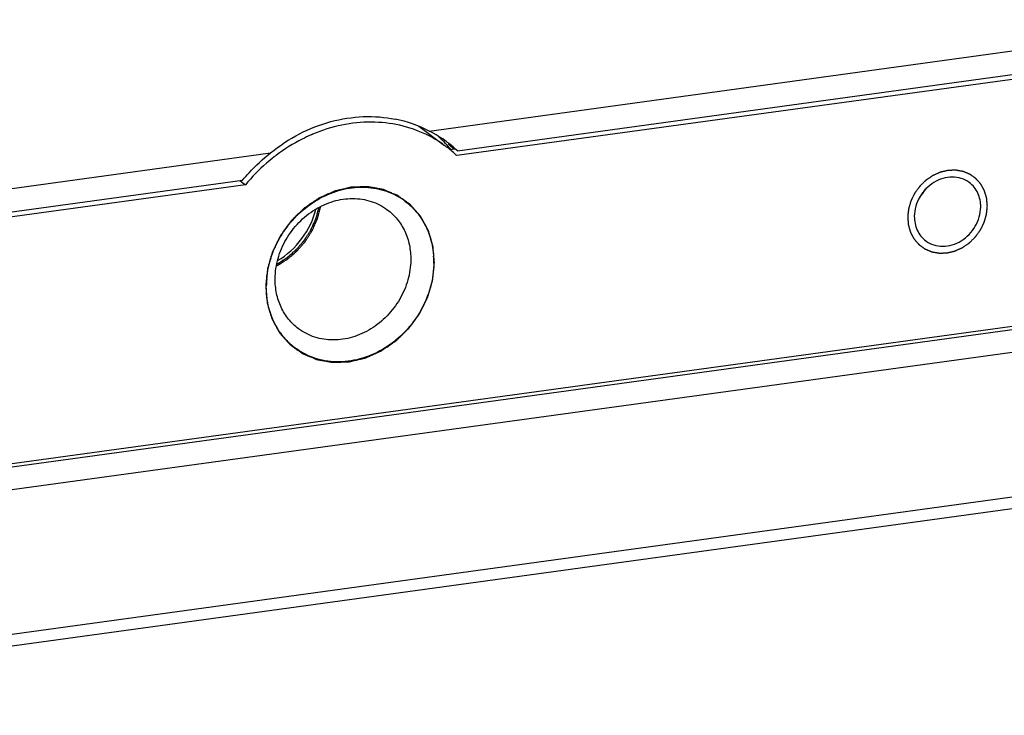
# Model space of a CAD drawing. Header units: millimetres. Extents: x 44 to 346, y 18 to 283.
# Tile 16 of 21: x 295 to 329, y 87 to 111. Entities that reach past the tile are written whole.
import ezdxf

# ---------------------------------------------------------------- set-up
doc = ezdxf.new("R2010")
doc.units = ezdxf.units.MM
doc.header["$LTSCALE"] = 23.1
doc.layers.add('00_COMPONENTS', color=7, linetype='CONTINUOUS')

msp = doc.modelspace()

# ---------------------------------------------------------------- linework, layer by layer
at = {"layer": '00_COMPONENTS'}
for p, q in [((309.297, 107.531), (337.17, 111.36)), ((337.212, 110.389), (310.244, 106.684)), ((310.264, 106.855), (337.172, 110.551)), ((308.94, 107.693), (309.819, 107.039)), ((310.264, 106.855), (309.947, 107.09)), ((275.973, 102.953), (303.845, 106.782)), ((310.007, 106.893), (310.18, 106.916)), ((275.972, 102.144), (302.88, 105.84)), ((302.98, 105.686), (276.011, 101.981)), ((302.789, 105.828), (302.98, 105.686)), ((275.926, 93.483), (337.127, 101.89)), ((308.002, 97.776), (336.159, 101.644)), ((337.065, 100.975), (275.865, 92.568)), ((276.806, 93.491), (308.002, 97.776)), ((277.201, 87.789), (334.244, 95.625)), ((277.573, 87.438), (333.489, 95.119))]:
    msp.add_line(p, q, dxfattribs=at)
for centre, radius, start, end in [((307.253, 103.554), 4.472, 62.8032, 78.7103), ((307.483, 102.221), 5.643, 113.1935, 113.44), ((307.478, 102.233), 5.63, 112.8689, 113.1936), ((307.396, 103.687), 4.135, 63.748, 64.1641), ((307.41, 103.715), 4.105, 55.2744, 63.7481), ((307.345, 103.714), 4.288, 53.346, 62.9147), ((306.711, 104.154), 4.313, 44.0976, 48.1759), ((307.414, 103.723), 4.096, 53.334, 55.2625), ((306.673, 104.117), 4.366, 40.1372, 44.0928), ((307.415, 103.723), 4.095, 50.8038, 53.334), ((307.351, 103.723), 4.276, 52.6324, 53.3333), ((307.347, 103.718), 4.283, 50.6018, 52.6318), ((307.114, 104.055), 4.152, 45.2501, 46.9746), ((307.103, 104.044), 4.167, 43.5326, 45.2501), ((307.337, 103.706), 4.299, 47.0898, 50.6008), ((307.73, 101.793), 6.14, 126.9168, 127.8847), ((307.418, 103.728), 4.09, 47.6683, 50.8038), ((306.642, 104.091), 4.407, 39.5651, 40.1422), ((307.424, 103.734), 4.081, 46.2907, 47.6675), ((325.106, 106.256), 1.451, 316.9051, 330.0013), ((307.059, 103.246), 2.343, 54.5074, 59.8495), ((306.43, 103.023), 3.025, 359.4166, 3.9811), ((306.828, 102.169), 3.132, 174.9465, 179.4063), ((306.097, 101.953), 2.351, 223.8047, 229.1352), ((306.095, 101.95), 2.347, 229.1382, 234.5039)]:
    msp.add_arc(centre, radius, start, end, dxfattribs=at)
for points, knots in [([(303.845, 106.782), (304.152, 107.031), (304.81, 107.465), (305.895, 107.892), (307.02, 108.068), (307.769, 108.011), (308.129, 107.939)], [0, 0, 0, 0, 0.259415, 0.5126, 0.759187, 1, 1, 1, 1]), ([(309.198, 107.409), (308.908, 107.55), (308.286, 107.766), (307.293, 107.873), (306.273, 107.766), (305.611, 107.557), (305.289, 107.421)], [0, 0, 0, 0, 0.240432, 0.486297, 0.739313, 1, 1, 1, 1]), ([(305.238, 107.399), (305.133, 107.353), (304.715, 107.157), (304.32, 106.91), (304.042, 106.701)], [0, 0, 0, 0, 0.247533, 1, 1, 1, 1]), ([(302.88, 105.84), (302.952, 105.927), (303.248, 106.266), (303.58, 106.574), (303.845, 106.782)], [0, 0, 0, 0, 0.251282, 1, 1, 1, 1]), ([(303.96, 106.638), (303.87, 106.568), (303.518, 106.278), (303.198, 105.95), (302.98, 105.686)], [0, 0, 0, 0, 0.249031, 1, 1, 1, 1]), ([(328.486, 104.947), (328.484, 104.969), (328.48, 105.015), (328.476, 105.071), (328.472, 105.116), (328.469, 105.145), (328.467, 105.167), (328.466, 105.184), (328.465, 105.198), (328.464, 105.208), (328.463, 105.214), (328.463, 105.218), (328.462, 105.222), (328.46, 105.228), (328.458, 105.237), (328.454, 105.25), (328.449, 105.266), (328.443, 105.287), (328.435, 105.314), (328.426, 105.345), (328.416, 105.377), (328.409, 105.404), (328.402, 105.425), (328.398, 105.441), (328.394, 105.454), (328.391, 105.463), (328.389, 105.468), (328.389, 105.472), (328.386, 105.476), (328.384, 105.481), (328.379, 105.489), (328.373, 105.501), (328.365, 105.515), (328.355, 105.534), (328.342, 105.557), (328.327, 105.586), (328.311, 105.614), (328.299, 105.638), (328.288, 105.657), (328.281, 105.671), (328.274, 105.683), (328.27, 105.691), (328.267, 105.696), (328.266, 105.699), (328.263, 105.702), (328.259, 105.706), (328.253, 105.713), (328.244, 105.724), (328.233, 105.736), (328.219, 105.752), (328.202, 105.772), (328.18, 105.796), (328.159, 105.821), (328.141, 105.841), (328.127, 105.857), (328.116, 105.869), (328.108, 105.879), (328.101, 105.886), (328.098, 105.89), (328.095, 105.894), (328.092, 105.896), (328.088, 105.899), (328.08, 105.904), (328.07, 105.912), (328.057, 105.921), (328.04, 105.933), (328.018, 105.949), (327.993, 105.967), (327.967, 105.985), (327.946, 106.001), (327.929, 106.013), (327.916, 106.022), (327.905, 106.03), (327.898, 106.035), (327.894, 106.038), (327.89, 106.041), (327.887, 106.042), (327.882, 106.044), (327.873, 106.048), (327.861, 106.053), (327.846, 106.059), (327.827, 106.067), (327.802, 106.077), (327.773, 106.09), (327.744, 106.102), (327.72, 106.112), (327.7, 106.12), (327.685, 106.127), (327.673, 106.132), (327.665, 106.135), (327.66, 106.137), (327.656, 106.139), (327.652, 106.14), (327.647, 106.141), (327.637, 106.142), (327.624, 106.145), (327.608, 106.147), (327.587, 106.151), (327.56, 106.156), (327.529, 106.162), (327.497, 106.167), (327.47, 106.172), (327.449, 106.176), (327.433, 106.179), (327.42, 106.181), (327.411, 106.183), (327.405, 106.184), (327.401, 106.185), (327.397, 106.184), (327.391, 106.184), (327.381, 106.184), (327.367, 106.183), (327.35, 106.183), (327.328, 106.182), (327.3, 106.181), (327.266, 106.18), (327.232, 106.179), (327.204, 106.178), (327.181, 106.177), (327.165, 106.177), (327.15, 106.176), (327.141, 106.176), (327.135, 106.175), (327.131, 106.176), (327.127, 106.174), (327.121, 106.173), (327.111, 106.171), (327.097, 106.167), (327.081, 106.163), (327.059, 106.158), (327.031, 106.152), (326.998, 106.144), (326.964, 106.136), (326.937, 106.129), (326.914, 106.124), (326.898, 106.12), (326.884, 106.116), (326.874, 106.114), (326.869, 106.113), (326.864, 106.112), (326.86, 106.11), (326.855, 106.108), (326.846, 106.103), (326.832, 106.097), (326.816, 106.09), (326.795, 106.081), (326.768, 106.069), (326.736, 106.054), (326.704, 106.04), (326.677, 106.028), (326.656, 106.018), (326.64, 106.011), (326.626, 106.005), (326.617, 106.001), (326.612, 105.998), (326.608, 105.997), (326.604, 105.994), (326.599, 105.991), (326.59, 105.985), (326.578, 105.976), (326.563, 105.966), (326.543, 105.953), (326.519, 105.936), (326.489, 105.916), (326.459, 105.895), (326.435, 105.878), (326.415, 105.865), (326.4, 105.855), (326.388, 105.846), (326.379, 105.84), (326.374, 105.837), (326.37, 105.835), (326.367, 105.831), (326.363, 105.827), (326.355, 105.819), (326.344, 105.809), (326.33, 105.796), (326.313, 105.778), (326.291, 105.757), (326.264, 105.731), (326.238, 105.705), (326.215, 105.683), (326.198, 105.666), (326.184, 105.653), (326.173, 105.642), (326.166, 105.635), (326.161, 105.63), (326.158, 105.627), (326.155, 105.624), (326.152, 105.619), (326.145, 105.61), (326.136, 105.598), (326.126, 105.583), (326.111, 105.563), (326.093, 105.538), (326.072, 105.509), (326.051, 105.479), (326.033, 105.454), (326.018, 105.435), (326.008, 105.42), (325.999, 105.408), (325.992, 105.399), (325.989, 105.394), (325.986, 105.39), (325.984, 105.386), (325.981, 105.381), (325.977, 105.371), (325.97, 105.358), (325.962, 105.341), (325.951, 105.32), (325.938, 105.292), (325.922, 105.26), (325.906, 105.227), (325.892, 105.2), (325.881, 105.178), (325.873, 105.162), (325.867, 105.148), (325.862, 105.139), (325.859, 105.133), (325.857, 105.129), (325.856, 105.125), (325.854, 105.119), (325.851, 105.109), (325.847, 105.095), (325.842, 105.078), (325.835, 105.055), (325.827, 105.026), (325.817, 104.992), (325.807, 104.957), (325.798, 104.929), (325.792, 104.906), (325.787, 104.888), (325.782, 104.874), (325.779, 104.864), (325.778, 104.858), (325.776, 104.854), (325.776, 104.85), (325.775, 104.844), (325.774, 104.833), (325.773, 104.819), (325.771, 104.801), (325.768, 104.777), (325.765, 104.748), (325.76, 104.7), (325.754, 104.641), (325.749, 104.594), (325.747, 104.57)], [0, 0, 0, 0, 0.015625, 0.03125, 0.039062, 0.046875, 0.050781, 0.054688, 0.058594, 0.060547, 0.061523, 0.0625, 0.063477, 0.064453, 0.066406, 0.070312, 0.074219, 0.078125, 0.085938, 0.09375, 0.101562, 0.109375, 0.113281, 0.117188, 0.121094, 0.123047, 0.124023, 0.125, 0.125977, 0.126953, 0.128906, 0.132812, 0.136719, 0.140625, 0.148438, 0.15625, 0.164062, 0.171875, 0.175781, 0.179688, 0.183594, 0.185547, 0.186523, 0.1875, 0.188477, 0.189453, 0.191406, 0.195312, 0.199219, 0.203125, 0.210938, 0.21875, 0.226562, 0.234375, 0.238281, 0.242188, 0.246094, 0.248047, 0.249023, 0.25, 0.250977, 0.251953, 0.253906, 0.257812, 0.261719, 0.265625, 0.273438, 0.28125, 0.289062, 0.296875, 0.300781, 0.304688, 0.308594, 0.310547, 0.311523, 0.3125, 0.313477, 0.314453, 0.316406, 0.320312, 0.324219, 0.328125, 0.335938, 0.34375, 0.351562, 0.359375, 0.363281, 0.367188, 0.371094, 0.373047, 0.374023, 0.375, 0.375977, 0.376953, 0.378906, 0.382812, 0.386719, 0.390625, 0.398438, 0.40625, 0.414062, 0.421875, 0.425781, 0.429688, 0.433594, 0.435547, 0.436523, 0.4375, 0.438477, 0.439453, 0.441406, 0.445312, 0.449219, 0.453125, 0.460938, 0.46875, 0.476562, 0.484375, 0.488281, 0.492188, 0.496094, 0.498047, 0.499023, 0.5, 0.500977, 0.501953, 0.503906, 0.507812, 0.511719, 0.515625, 0.523438, 0.53125, 0.539062, 0.546875, 0.550781, 0.554688, 0.558594, 0.560547, 0.561523, 0.5625, 0.563477, 0.564453, 0.566406, 0.570312, 0.574219, 0.578125, 0.585938, 0.59375, 0.601562, 0.609375, 0.613281, 0.617188, 0.621094, 0.623047, 0.624023, 0.625, 0.625977, 0.626953, 0.628906, 0.632812, 0.636719, 0.640625, 0.648438, 0.65625, 0.664062, 0.671875, 0.675781, 0.679688, 0.683594, 0.685547, 0.686523, 0.6875, 0.688477, 0.689453, 0.691406, 0.695312, 0.699219, 0.703125, 0.710938, 0.71875, 0.726562, 0.734375, 0.738281, 0.742188, 0.746094, 0.748047, 0.749023, 0.75, 0.750977, 0.751953, 0.753906, 0.757812, 0.761719, 0.765625, 0.773438, 0.78125, 0.789062, 0.796875, 0.800781, 0.804688, 0.808594, 0.810547, 0.811523, 0.8125, 0.813477, 0.814453, 0.816406, 0.820312, 0.824219, 0.828125, 0.835938, 0.84375, 0.851562, 0.859375, 0.863281, 0.867188, 0.871094, 0.873047, 0.874023, 0.875, 0.875977, 0.876953, 0.878906, 0.882812, 0.886719, 0.890625, 0.898438, 0.90625, 0.914062, 0.921875, 0.925781, 0.929688, 0.933594, 0.935547, 0.936523, 0.9375, 0.938477, 0.939453, 0.941406, 0.945312, 0.949219, 0.953125, 0.960938, 0.96875, 0.984375, 1, 1, 1, 1]), ([(327.863, 105.761), (327.781, 105.822), (327.593, 105.918), (327.276, 105.966), (326.949, 105.916), (326.53, 105.726), (326.114, 105.295), (325.977, 104.83), (325.975, 104.602)], [0, 0, 0, 0, 0.114553, 0.232047, 0.354343, 0.481678, 0.74327, 1, 1, 1, 1]), ([(328.258, 104.915), (328.26, 105.079), (328.211, 105.329), (328.04, 105.604), (327.925, 105.714), (327.863, 105.761)], [0, 0, 0, 0, 0.511164, 0.757436, 1, 1, 1, 1]), ([(309.475, 102.995), (309.471, 103.043), (309.465, 103.115), (309.457, 103.21), (309.45, 103.282), (309.444, 103.354), (309.439, 103.414), (309.435, 103.462), (309.432, 103.492), (309.43, 103.516), (309.429, 103.534), (309.427, 103.549), (309.427, 103.559), (309.426, 103.565), (309.426, 103.57), (309.424, 103.574), (309.423, 103.58), (309.42, 103.589), (309.416, 103.603), (309.411, 103.62), (309.404, 103.643), (309.396, 103.671), (309.383, 103.715), (309.366, 103.771), (309.347, 103.839), (309.327, 103.906), (309.311, 103.962), (309.297, 104.007), (309.289, 104.035), (309.283, 104.057), (309.278, 104.074), (309.274, 104.088), (309.271, 104.098), (309.269, 104.103), (309.268, 104.108), (309.266, 104.111), (309.263, 104.116), (309.258, 104.125), (309.252, 104.138), (309.243, 104.153), (309.233, 104.173), (309.219, 104.198), (309.197, 104.238), (309.17, 104.288), (309.138, 104.348), (309.105, 104.408), (309.078, 104.458), (309.056, 104.498), (309.043, 104.523), (309.032, 104.543), (309.024, 104.558), (309.017, 104.57), (309.012, 104.579), (309.009, 104.584), (309.008, 104.588), (309.004, 104.591), (309.001, 104.595), (308.994, 104.603), (308.985, 104.614), (308.974, 104.626), (308.959, 104.644), (308.94, 104.665), (308.91, 104.699), (308.872, 104.742), (308.827, 104.793), (308.782, 104.845), (308.745, 104.888), (308.715, 104.922), (308.696, 104.943), (308.681, 104.96), (308.67, 104.973), (308.66, 104.984), (308.654, 104.991), (308.65, 104.996), (308.647, 104.999), (308.644, 105.001), (308.639, 105.005), (308.631, 105.01), (308.62, 105.018), (308.607, 105.028), (308.588, 105.041), (308.566, 105.057), (308.53, 105.083), (308.485, 105.116), (308.43, 105.155), (308.376, 105.194), (308.331, 105.226), (308.295, 105.252), (308.272, 105.268), (308.254, 105.281), (308.241, 105.291), (308.229, 105.299), (308.222, 105.305), (308.217, 105.308), (308.214, 105.311), (308.21, 105.312), (308.205, 105.314), (308.196, 105.318), (308.183, 105.323), (308.167, 105.33), (308.146, 105.338), (308.121, 105.349), (308.079, 105.367), (308.028, 105.388), (307.966, 105.414), (307.904, 105.44), (307.852, 105.462), (307.811, 105.479), (307.785, 105.49), (307.764, 105.499), (307.749, 105.505), (307.736, 105.511), (307.727, 105.515), (307.722, 105.517), (307.718, 105.519), (307.713, 105.519), (307.708, 105.52), (307.698, 105.522), (307.684, 105.524), (307.667, 105.527), (307.645, 105.531), (307.617, 105.537), (307.572, 105.545), (307.515, 105.555), (307.448, 105.567), (307.381, 105.579), (307.324, 105.589), (307.279, 105.597), (307.251, 105.602), (307.229, 105.606), (307.212, 105.609), (307.198, 105.612), (307.188, 105.613), (307.182, 105.614), (307.178, 105.615), (307.174, 105.615), (307.168, 105.615), (307.157, 105.614), (307.142, 105.614), (307.125, 105.613), (307.101, 105.613), (307.071, 105.612), (307.023, 105.61), (306.964, 105.608), (306.892, 105.605), (306.82, 105.603), (306.761, 105.601), (306.713, 105.599), (306.683, 105.598), (306.659, 105.597), (306.642, 105.597), (306.627, 105.596), (306.616, 105.596), (306.61, 105.596), (306.606, 105.596), (306.601, 105.595), (306.595, 105.593), (306.585, 105.591), (306.57, 105.587), (306.553, 105.583), (306.529, 105.577), (306.5, 105.57), (306.453, 105.559), (306.394, 105.545), (306.324, 105.528), (306.253, 105.512), (306.195, 105.498), (306.148, 105.486), (306.118, 105.479), (306.095, 105.474), (306.077, 105.47), (306.063, 105.466), (306.052, 105.464), (306.046, 105.462), (306.042, 105.461), (306.038, 105.459), (306.032, 105.457), (306.022, 105.452), (306.008, 105.446), (305.991, 105.438), (305.968, 105.428), (305.94, 105.415), (305.895, 105.395), (305.838, 105.37), (305.77, 105.339), (305.702, 105.309), (305.646, 105.284), (305.6, 105.263), (305.572, 105.251), (305.55, 105.24), (305.533, 105.233), (305.518, 105.226), (305.508, 105.222), (305.503, 105.219), (305.498, 105.218), (305.495, 105.215), (305.489, 105.211), (305.48, 105.205), (305.467, 105.196), (305.451, 105.185), (305.431, 105.171), (305.404, 105.153), (305.362, 105.125), (305.31, 105.089), (305.247, 105.046), (305.185, 105.003), (305.132, 104.967), (305.09, 104.938), (305.064, 104.921), (305.043, 104.906), (305.028, 104.896), (305.014, 104.887), (305.005, 104.88), (305, 104.877), (304.996, 104.874), (304.993, 104.871), (304.988, 104.866), (304.98, 104.858), (304.968, 104.847), (304.954, 104.833), (304.935, 104.815), (304.912, 104.792), (304.874, 104.755), (304.828, 104.71), (304.771, 104.655), (304.715, 104.6), (304.668, 104.554), (304.631, 104.518), (304.608, 104.495), (304.589, 104.477), (304.575, 104.463), (304.563, 104.452), (304.555, 104.444), (304.55, 104.439), (304.546, 104.436), (304.544, 104.432), (304.54, 104.426), (304.533, 104.417), (304.524, 104.404), (304.513, 104.389), (304.497, 104.368), (304.478, 104.341), (304.448, 104.3), (304.41, 104.247), (304.365, 104.185), (304.319, 104.122), (304.281, 104.07), (304.251, 104.028), (304.232, 104.002), (304.217, 103.981), (304.206, 103.965), (304.196, 103.952), (304.19, 103.943), (304.186, 103.938), (304.183, 103.934), (304.181, 103.93), (304.178, 103.924), (304.173, 103.914), (304.166, 103.899), (304.157, 103.882), (304.146, 103.859), (304.132, 103.83), (304.109, 103.784), (304.081, 103.727), (304.047, 103.658), (304.013, 103.589), (303.984, 103.531), (303.961, 103.485), (303.947, 103.456), (303.936, 103.433), (303.927, 103.416), (303.92, 103.401), (303.915, 103.391), (303.913, 103.386), (303.91, 103.381), (303.909, 103.377), (303.907, 103.371), (303.904, 103.36), (303.9, 103.345), (303.894, 103.327), (303.887, 103.302), (303.878, 103.272), (303.864, 103.224), (303.846, 103.163), (303.825, 103.09), (303.803, 103.017), (303.786, 102.957), (303.771, 102.908), (303.762, 102.878), (303.755, 102.853), (303.75, 102.835), (303.746, 102.82), (303.742, 102.809), (303.741, 102.803), (303.739, 102.799), (303.739, 102.794), (303.738, 102.788), (303.737, 102.777), (303.735, 102.761), (303.733, 102.743), (303.731, 102.717), (303.727, 102.686), (303.722, 102.636), (303.716, 102.574), (303.708, 102.498), (303.7, 102.423), (303.689, 102.323), (303.681, 102.248), (303.676, 102.198)], [0, 0, 0, 0, 0.015625, 0.023438, 0.03125, 0.039062, 0.046875, 0.050781, 0.054688, 0.056641, 0.058594, 0.060547, 0.061523, 0.062012, 0.0625, 0.062988, 0.063477, 0.064453, 0.066406, 0.068359, 0.070312, 0.074219, 0.078125, 0.085938, 0.09375, 0.101562, 0.109375, 0.113281, 0.117188, 0.119141, 0.121094, 0.123047, 0.124023, 0.124512, 0.125, 0.125488, 0.125977, 0.126953, 0.128906, 0.130859, 0.132812, 0.136719, 0.140625, 0.148438, 0.15625, 0.164062, 0.171875, 0.175781, 0.179688, 0.181641, 0.183594, 0.185547, 0.186523, 0.187012, 0.1875, 0.187988, 0.188477, 0.189453, 0.191406, 0.193359, 0.195312, 0.199219, 0.203125, 0.210938, 0.21875, 0.226562, 0.234375, 0.238281, 0.242188, 0.244141, 0.246094, 0.248047, 0.249023, 0.249512, 0.25, 0.250488, 0.250977, 0.251953, 0.253906, 0.255859, 0.257812, 0.261719, 0.265625, 0.273438, 0.28125, 0.289062, 0.296875, 0.300781, 0.304688, 0.306641, 0.308594, 0.310547, 0.311523, 0.312012, 0.3125, 0.312988, 0.313477, 0.314453, 0.316406, 0.318359, 0.320312, 0.324219, 0.328125, 0.335938, 0.34375, 0.351562, 0.359375, 0.363281, 0.367188, 0.369141, 0.371094, 0.373047, 0.374023, 0.374512, 0.375, 0.375488, 0.375977, 0.376953, 0.378906, 0.380859, 0.382812, 0.386719, 0.390625, 0.398438, 0.40625, 0.414062, 0.421875, 0.425781, 0.429688, 0.431641, 0.433594, 0.435547, 0.436523, 0.437012, 0.4375, 0.437988, 0.438477, 0.439453, 0.441406, 0.443359, 0.445312, 0.449219, 0.453125, 0.460938, 0.46875, 0.476562, 0.484375, 0.488281, 0.492188, 0.494141, 0.496094, 0.498047, 0.499023, 0.499512, 0.5, 0.500488, 0.500977, 0.501953, 0.503906, 0.505859, 0.507812, 0.511719, 0.515625, 0.523438, 0.53125, 0.539062, 0.546875, 0.550781, 0.554688, 0.556641, 0.558594, 0.560547, 0.561523, 0.562012, 0.5625, 0.562988, 0.563477, 0.564453, 0.566406, 0.568359, 0.570312, 0.574219, 0.578125, 0.585938, 0.59375, 0.601562, 0.609375, 0.613281, 0.617188, 0.619141, 0.621094, 0.623047, 0.624023, 0.624512, 0.625, 0.625488, 0.625977, 0.626953, 0.628906, 0.630859, 0.632812, 0.636719, 0.640625, 0.648438, 0.65625, 0.664062, 0.671875, 0.675781, 0.679688, 0.681641, 0.683594, 0.685547, 0.686523, 0.687012, 0.6875, 0.687988, 0.688477, 0.689453, 0.691406, 0.693359, 0.695312, 0.699219, 0.703125, 0.710938, 0.71875, 0.726562, 0.734375, 0.738281, 0.742188, 0.744141, 0.746094, 0.748047, 0.749023, 0.749512, 0.75, 0.750488, 0.750977, 0.751953, 0.753906, 0.755859, 0.757812, 0.761719, 0.765625, 0.773438, 0.78125, 0.789062, 0.796875, 0.800781, 0.804688, 0.806641, 0.808594, 0.810547, 0.811523, 0.812012, 0.8125, 0.812988, 0.813477, 0.814453, 0.816406, 0.818359, 0.820312, 0.824219, 0.828125, 0.835938, 0.84375, 0.851562, 0.859375, 0.863281, 0.867188, 0.869141, 0.871094, 0.873047, 0.874023, 0.874512, 0.875, 0.875488, 0.875977, 0.876953, 0.878906, 0.880859, 0.882812, 0.886719, 0.890625, 0.898438, 0.90625, 0.914062, 0.921875, 0.925781, 0.929688, 0.931641, 0.933594, 0.935547, 0.936523, 0.937012, 0.9375, 0.937988, 0.938477, 0.939453, 0.941406, 0.943359, 0.945312, 0.949219, 0.953125, 0.960938, 0.96875, 0.976562, 0.984375, 1, 1, 1, 1]), ([(303.708, 102.444), (303.732, 102.71), (303.847, 103.242), (304.199, 103.982), (304.71, 104.63), (305.347, 105.141), (306.068, 105.483), (306.826, 105.63), (307.572, 105.571), (308.03, 105.392), (308.236, 105.272)], [0, 0, 0, 0, 0.127675, 0.258215, 0.389625, 0.519608, 0.646212, 0.76827, 0.885774, 1, 1, 1, 1]), ([(326.162, 105.261), (326.167, 105.266), (326.176, 105.276), (326.187, 105.288), (326.195, 105.298), (326.204, 105.308), (326.216, 105.322), (326.23, 105.338), (326.243, 105.355), (326.256, 105.372), (326.269, 105.388), (326.281, 105.406), (326.294, 105.423), (326.306, 105.44), (326.317, 105.458), (326.327, 105.473), (326.335, 105.485), (326.346, 105.504), (326.356, 105.52), (326.363, 105.532)], [0, 0, 0, 0, 0.0625, 0.125, 0.15625, 0.1875, 0.25, 0.3125, 0.375, 0.4375, 0.5, 0.5625, 0.625, 0.6875, 0.75, 0.8125, 0.84375, 0.875, 1, 1, 1, 1]), ([(304, 102.458), (304.002, 102.69), (304.073, 103.162), (304.355, 103.823), (304.792, 104.402), (305.351, 104.853), (305.988, 105.142), (306.658, 105.244), (307.305, 105.147), (307.688, 104.95), (307.856, 104.826)], [0, 0, 0, 0, 0.127081, 0.257772, 0.389745, 0.520294, 0.64711, 0.768906, 0.885919, 1, 1, 1, 1]), ([(308.419, 105.154), (308.568, 105.048), (308.842, 104.799), (309.159, 104.338), (309.37, 103.807), (309.434, 103.427), (309.448, 103.233)], [0, 0, 0, 0, 0.243014, 0.489027, 0.740736, 1, 1, 1, 1]), ([(325.747, 104.57), (325.749, 104.548), (325.752, 104.502), (325.757, 104.446), (325.761, 104.4), (325.764, 104.372), (325.766, 104.35), (325.767, 104.333), (325.768, 104.318), (325.769, 104.309), (325.77, 104.303), (325.77, 104.299), (325.771, 104.295), (325.773, 104.289), (325.775, 104.28), (325.779, 104.267), (325.784, 104.251), (325.79, 104.23), (325.798, 104.203), (325.807, 104.172), (325.817, 104.14), (325.824, 104.113), (325.831, 104.092), (325.835, 104.076), (325.839, 104.063), (325.842, 104.054), (325.843, 104.049), (325.844, 104.044), (325.847, 104.041), (325.849, 104.036), (325.854, 104.028), (325.86, 104.016), (325.868, 104.002), (325.878, 103.983), (325.891, 103.959), (325.906, 103.931), (325.922, 103.903), (325.934, 103.879), (325.945, 103.86), (325.952, 103.846), (325.959, 103.834), (325.963, 103.826), (325.966, 103.821), (325.967, 103.817), (325.97, 103.815), (325.974, 103.81), (325.98, 103.803), (325.989, 103.793), (326, 103.781), (326.014, 103.765), (326.031, 103.745), (326.053, 103.721), (326.074, 103.696), (326.092, 103.676), (326.106, 103.66), (326.117, 103.648), (326.125, 103.638), (326.132, 103.63), (326.135, 103.627), (326.138, 103.623), (326.141, 103.621), (326.145, 103.618), (326.153, 103.613), (326.163, 103.605), (326.176, 103.596), (326.193, 103.584), (326.215, 103.568), (326.24, 103.55), (326.266, 103.531), (326.287, 103.516), (326.304, 103.504), (326.317, 103.495), (326.328, 103.487), (326.335, 103.482), (326.339, 103.479), (326.342, 103.476), (326.346, 103.475), (326.351, 103.473), (326.36, 103.469), (326.372, 103.464), (326.387, 103.458), (326.406, 103.45), (326.43, 103.439), (326.46, 103.427), (326.489, 103.415), (326.513, 103.405), (326.533, 103.396), (326.548, 103.39), (326.56, 103.385), (326.568, 103.382), (326.573, 103.38), (326.577, 103.378), (326.581, 103.377), (326.586, 103.376), (326.596, 103.375), (326.609, 103.372), (326.625, 103.369), (326.646, 103.366), (326.672, 103.361), (326.704, 103.355), (326.736, 103.349), (326.763, 103.345), (326.784, 103.341), (326.8, 103.338), (326.813, 103.336), (326.822, 103.334), (326.828, 103.333), (326.832, 103.332), (326.836, 103.332), (326.842, 103.333), (326.852, 103.333), (326.866, 103.333), (326.882, 103.334), (326.905, 103.335), (326.933, 103.336), (326.967, 103.337), (327.001, 103.338), (327.029, 103.339), (327.052, 103.34), (327.068, 103.34), (327.083, 103.341), (327.092, 103.341), (327.098, 103.341), (327.102, 103.341), (327.106, 103.343), (327.112, 103.344), (327.122, 103.346), (327.136, 103.349), (327.152, 103.353), (327.174, 103.359), (327.202, 103.365), (327.235, 103.373), (327.269, 103.381), (327.296, 103.388), (327.319, 103.393), (327.335, 103.397), (327.349, 103.4), (327.359, 103.403), (327.364, 103.404), (327.369, 103.405), (327.373, 103.407), (327.378, 103.409), (327.387, 103.413), (327.401, 103.419), (327.417, 103.427), (327.438, 103.436), (327.465, 103.448), (327.497, 103.463), (327.529, 103.477), (327.556, 103.489), (327.577, 103.499), (327.593, 103.506), (327.607, 103.512), (327.616, 103.516), (327.621, 103.518), (327.625, 103.52), (327.629, 103.523), (327.634, 103.526), (327.643, 103.532), (327.655, 103.54), (327.67, 103.551), (327.69, 103.564), (327.714, 103.581), (327.744, 103.601), (327.774, 103.622), (327.798, 103.638), (327.818, 103.652), (327.833, 103.662), (327.845, 103.671), (327.854, 103.676), (327.859, 103.68), (327.863, 103.682), (327.866, 103.686), (327.87, 103.69), (327.878, 103.698), (327.889, 103.708), (327.903, 103.721), (327.92, 103.738), (327.942, 103.76), (327.969, 103.786), (327.995, 103.812), (328.018, 103.833), (328.035, 103.851), (328.049, 103.864), (328.06, 103.874), (328.067, 103.882), (328.072, 103.886), (328.075, 103.889), (328.078, 103.893), (328.081, 103.898), (328.088, 103.907), (328.097, 103.919), (328.107, 103.934), (328.122, 103.954), (328.139, 103.978), (328.161, 104.008), (328.182, 104.038), (328.2, 104.062), (328.215, 104.082), (328.225, 104.097), (328.234, 104.109), (328.241, 104.118), (328.244, 104.123), (328.247, 104.126), (328.249, 104.131), (328.252, 104.136), (328.256, 104.146), (328.263, 104.159), (328.271, 104.176), (328.282, 104.197), (328.295, 104.224), (328.311, 104.257), (328.327, 104.29), (328.341, 104.317), (328.352, 104.339), (328.36, 104.355), (328.366, 104.369), (328.371, 104.378), (328.374, 104.384), (328.376, 104.388), (328.377, 104.392), (328.379, 104.398), (328.382, 104.408), (328.386, 104.422), (328.391, 104.439), (328.398, 104.462), (328.406, 104.491), (328.416, 104.525), (328.426, 104.56), (328.435, 104.588), (328.441, 104.611), (328.446, 104.628), (328.451, 104.643), (328.454, 104.653), (328.455, 104.659), (328.457, 104.663), (328.457, 104.667), (328.458, 104.673), (328.459, 104.684), (328.46, 104.698), (328.462, 104.716), (328.465, 104.74), (328.468, 104.769), (328.473, 104.817), (328.479, 104.876), (328.484, 104.923), (328.486, 104.947)], [0, 0, 0, 0, 0.015625, 0.03125, 0.039062, 0.046875, 0.050781, 0.054688, 0.058594, 0.060547, 0.061523, 0.0625, 0.063477, 0.064453, 0.066406, 0.070312, 0.074219, 0.078125, 0.085938, 0.09375, 0.101562, 0.109375, 0.113281, 0.117188, 0.121094, 0.123047, 0.124023, 0.125, 0.125977, 0.126953, 0.128906, 0.132812, 0.136719, 0.140625, 0.148438, 0.15625, 0.164062, 0.171875, 0.175781, 0.179688, 0.183594, 0.185547, 0.186523, 0.1875, 0.188477, 0.189453, 0.191406, 0.195312, 0.199219, 0.203125, 0.210938, 0.21875, 0.226562, 0.234375, 0.238281, 0.242188, 0.246094, 0.248047, 0.249023, 0.25, 0.250977, 0.251953, 0.253906, 0.257812, 0.261719, 0.265625, 0.273438, 0.28125, 0.289062, 0.296875, 0.300781, 0.304688, 0.308594, 0.310547, 0.311523, 0.3125, 0.313477, 0.314453, 0.316406, 0.320312, 0.324219, 0.328125, 0.335938, 0.34375, 0.351562, 0.359375, 0.363281, 0.367188, 0.371094, 0.373047, 0.374023, 0.375, 0.375977, 0.376953, 0.378906, 0.382812, 0.386719, 0.390625, 0.398438, 0.40625, 0.414062, 0.421875, 0.425781, 0.429688, 0.433594, 0.435547, 0.436523, 0.4375, 0.438477, 0.439453, 0.441406, 0.445312, 0.449219, 0.453125, 0.460938, 0.46875, 0.476562, 0.484375, 0.488281, 0.492188, 0.496094, 0.498047, 0.499023, 0.5, 0.500977, 0.501953, 0.503906, 0.507812, 0.511719, 0.515625, 0.523438, 0.53125, 0.539062, 0.546875, 0.550781, 0.554688, 0.558594, 0.560547, 0.561523, 0.5625, 0.563477, 0.564453, 0.566406, 0.570312, 0.574219, 0.578125, 0.585938, 0.59375, 0.601562, 0.609375, 0.613281, 0.617188, 0.621094, 0.623047, 0.624023, 0.625, 0.625977, 0.626953, 0.628906, 0.632812, 0.636719, 0.640625, 0.648438, 0.65625, 0.664062, 0.671875, 0.675781, 0.679688, 0.683594, 0.685547, 0.686523, 0.6875, 0.688477, 0.689453, 0.691406, 0.695312, 0.699219, 0.703125, 0.710938, 0.71875, 0.726562, 0.734375, 0.738281, 0.742188, 0.746094, 0.748047, 0.749023, 0.75, 0.750977, 0.751953, 0.753906, 0.757812, 0.761719, 0.765625, 0.773438, 0.78125, 0.789062, 0.796875, 0.800781, 0.804688, 0.808594, 0.810547, 0.811523, 0.8125, 0.813477, 0.814453, 0.816406, 0.820312, 0.824219, 0.828125, 0.835938, 0.84375, 0.851562, 0.859375, 0.863281, 0.867188, 0.871094, 0.873047, 0.874023, 0.875, 0.875977, 0.876953, 0.878906, 0.882812, 0.886719, 0.890625, 0.898438, 0.90625, 0.914062, 0.921875, 0.925781, 0.929688, 0.933594, 0.935547, 0.936523, 0.9375, 0.938477, 0.939453, 0.941406, 0.945312, 0.949219, 0.953125, 0.960938, 0.96875, 0.984375, 1, 1, 1, 1]), ([(304.042, 102.892), (304.088, 102.92), (304.156, 102.961), (304.235, 103.01), (304.281, 103.038), (304.315, 103.058), (304.343, 103.076), (304.366, 103.09), (304.38, 103.098), (304.392, 103.105), (304.399, 103.11), (304.404, 103.113), (304.41, 103.117), (304.419, 103.125), (304.432, 103.136), (304.453, 103.154), (304.479, 103.176), (304.522, 103.212), (304.574, 103.256), (304.627, 103.301), (304.669, 103.336), (304.695, 103.358), (304.716, 103.376), (304.729, 103.387), (304.739, 103.395), (304.744, 103.4), (304.748, 103.405), (304.754, 103.411), (304.763, 103.422), (304.775, 103.435), (304.793, 103.456), (304.816, 103.482), (304.843, 103.513), (304.871, 103.545), (304.898, 103.576), (304.925, 103.608), (304.953, 103.639), (304.976, 103.665), (304.994, 103.686), (305.008, 103.702), (305.019, 103.715), (305.027, 103.724), (305.032, 103.729), (305.035, 103.733), (305.038, 103.738), (305.042, 103.743), (305.048, 103.754), (305.057, 103.768), (305.069, 103.786), (305.084, 103.809), (305.102, 103.839), (305.125, 103.874), (305.147, 103.909), (305.169, 103.944), (305.192, 103.979), (305.214, 104.014), (305.233, 104.044), (305.248, 104.067), (305.257, 104.082), (305.265, 104.093), (305.269, 104.101), (305.273, 104.106), (305.276, 104.113), (305.281, 104.124), (305.288, 104.14), (305.299, 104.165), (305.313, 104.196), (305.335, 104.247), (305.363, 104.31), (305.391, 104.373), (305.413, 104.423), (305.427, 104.455), (305.438, 104.48), (305.445, 104.496), (305.45, 104.507), (305.453, 104.513), (305.454, 104.52), (305.457, 104.528), (305.46, 104.542), (305.465, 104.558), (305.472, 104.585), (305.481, 104.618), (305.491, 104.658), (305.505, 104.712), (305.53, 104.805), (305.552, 104.885), (305.566, 104.939)], [0, 0, 0, 0, 0.0625, 0.09375, 0.109375, 0.125, 0.140625, 0.148438, 0.15625, 0.160156, 0.164062, 0.166016, 0.167969, 0.171875, 0.179688, 0.1875, 0.203125, 0.21875, 0.25, 0.28125, 0.296875, 0.3125, 0.320312, 0.328125, 0.332031, 0.333984, 0.335938, 0.339844, 0.34375, 0.351562, 0.359375, 0.375, 0.390625, 0.40625, 0.421875, 0.4375, 0.453125, 0.46875, 0.476562, 0.484375, 0.492188, 0.496094, 0.498047, 0.5, 0.501953, 0.503906, 0.507812, 0.515625, 0.523438, 0.53125, 0.546875, 0.5625, 0.578125, 0.59375, 0.609375, 0.625, 0.640625, 0.648438, 0.65625, 0.660156, 0.664062, 0.666016, 0.667969, 0.671875, 0.679688, 0.6875, 0.703125, 0.71875, 0.75, 0.78125, 0.796875, 0.8125, 0.820312, 0.828125, 0.832031, 0.833984, 0.835938, 0.839844, 0.84375, 0.851562, 0.859375, 0.875, 0.890625, 0.90625, 0.9375, 1, 1, 1, 1]), ([(304.055, 102.95), (304.098, 102.978), (304.163, 103.019), (304.238, 103.067), (304.282, 103.095), (304.314, 103.115), (304.346, 103.136), (304.371, 103.151), (304.387, 103.161), (304.394, 103.166), (304.399, 103.169), (304.404, 103.173), (304.413, 103.181), (304.425, 103.192), (304.445, 103.209), (304.47, 103.231), (304.51, 103.265), (304.561, 103.309), (304.611, 103.352), (304.651, 103.387), (304.676, 103.408), (304.696, 103.426), (304.708, 103.437), (304.717, 103.444), (304.722, 103.449), (304.726, 103.454), (304.731, 103.46), (304.744, 103.475), (304.763, 103.497), (304.789, 103.526), (304.815, 103.556), (304.84, 103.586), (304.866, 103.615), (304.892, 103.645), (304.917, 103.674), (304.939, 103.699), (304.956, 103.719), (304.969, 103.734), (304.979, 103.746), (304.987, 103.755), (304.991, 103.76), (304.994, 103.763), (304.997, 103.768), (305.001, 103.773), (305.007, 103.783), (305.016, 103.797), (305.027, 103.814), (305.041, 103.836), (305.059, 103.864), (305.081, 103.898), (305.102, 103.932), (305.124, 103.965), (305.146, 103.999), (305.167, 104.033), (305.189, 104.066), (305.205, 104.092), (305.216, 104.109), (305.22, 104.116), (305.224, 104.121), (305.227, 104.127), (305.232, 104.138), (305.238, 104.153), (305.249, 104.177), (305.263, 104.207), (305.285, 104.255), (305.312, 104.316), (305.34, 104.376), (305.361, 104.424), (305.375, 104.454), (305.386, 104.479), (305.393, 104.494), (305.398, 104.504), (305.4, 104.51), (305.402, 104.517), (305.404, 104.524), (305.409, 104.543), (305.417, 104.572), (305.428, 104.609), (305.439, 104.647), (305.453, 104.697), (305.478, 104.785), (305.499, 104.86), (305.514, 104.91)], [0, 0, 0, 0, 0.0625, 0.09375, 0.109375, 0.125, 0.140625, 0.15625, 0.160156, 0.164062, 0.166016, 0.167969, 0.171875, 0.179688, 0.1875, 0.203125, 0.21875, 0.25, 0.28125, 0.296875, 0.3125, 0.320312, 0.328125, 0.332031, 0.333984, 0.335938, 0.339844, 0.34375, 0.359375, 0.375, 0.390625, 0.40625, 0.421875, 0.4375, 0.453125, 0.46875, 0.476562, 0.484375, 0.492188, 0.496094, 0.498047, 0.5, 0.501953, 0.503906, 0.507812, 0.515625, 0.523438, 0.53125, 0.546875, 0.5625, 0.578125, 0.59375, 0.609375, 0.625, 0.640625, 0.65625, 0.660156, 0.664062, 0.666016, 0.667969, 0.671875, 0.679688, 0.6875, 0.703125, 0.71875, 0.75, 0.78125, 0.796875, 0.8125, 0.820312, 0.828125, 0.832031, 0.833984, 0.835938, 0.839844, 0.84375, 0.859375, 0.875, 0.890625, 0.90625, 0.9375, 1, 1, 1, 1]), ([(304.082, 103.073), (304.405, 103.265), (304.977, 103.787), (305.312, 104.484), (305.404, 104.848)], [0, 0, 0, 0, 0.499998, 1, 1, 1, 1]), ([(307.856, 104.826), (307.983, 104.731), (308.217, 104.506), (308.476, 104.088), (308.633, 103.609), (308.664, 103.27), (308.662, 103.099)], [0, 0, 0, 0, 0.241794, 0.487309, 0.739616, 1, 1, 1, 1]), ([(326.37, 103.756), (326.452, 103.695), (326.64, 103.599), (326.957, 103.551), (327.284, 103.601), (327.703, 103.791), (328.119, 104.221), (328.256, 104.687), (328.258, 104.915)], [0, 0, 0, 0, 0.114553, 0.232047, 0.354343, 0.481678, 0.74327, 1, 1, 1, 1]), ([(325.975, 104.602), (325.973, 104.437), (326.022, 104.188), (326.193, 103.913), (326.308, 103.802), (326.37, 103.756)], [0, 0, 0, 0, 0.511164, 0.757436, 1, 1, 1, 1]), ([(303.676, 102.198), (303.68, 102.15), (303.686, 102.078), (303.695, 101.983), (303.701, 101.911), (303.707, 101.839), (303.712, 101.779), (303.716, 101.731), (303.719, 101.701), (303.721, 101.677), (303.722, 101.659), (303.724, 101.644), (303.725, 101.634), (303.725, 101.628), (303.725, 101.623), (303.727, 101.619), (303.728, 101.613), (303.731, 101.604), (303.735, 101.59), (303.74, 101.573), (303.747, 101.55), (303.755, 101.522), (303.768, 101.478), (303.785, 101.421), (303.804, 101.354), (303.824, 101.287), (303.841, 101.231), (303.854, 101.186), (303.862, 101.158), (303.869, 101.136), (303.874, 101.119), (303.878, 101.105), (303.881, 101.095), (303.882, 101.09), (303.883, 101.085), (303.886, 101.082), (303.888, 101.077), (303.893, 101.068), (303.9, 101.055), (303.908, 101.04), (303.919, 101.02), (303.932, 100.995), (303.954, 100.955), (303.981, 100.905), (304.014, 100.845), (304.046, 100.785), (304.073, 100.735), (304.095, 100.695), (304.109, 100.67), (304.119, 100.65), (304.128, 100.635), (304.134, 100.623), (304.139, 100.614), (304.142, 100.609), (304.144, 100.605), (304.147, 100.602), (304.15, 100.597), (304.157, 100.59), (304.166, 100.579), (304.178, 100.566), (304.193, 100.549), (304.211, 100.528), (304.241, 100.494), (304.279, 100.451), (304.324, 100.4), (304.369, 100.348), (304.407, 100.305), (304.437, 100.271), (304.455, 100.25), (304.47, 100.233), (304.482, 100.22), (304.491, 100.209), (304.497, 100.202), (304.501, 100.197), (304.504, 100.194), (304.507, 100.192), (304.512, 100.188), (304.52, 100.183), (304.531, 100.175), (304.545, 100.165), (304.563, 100.152), (304.585, 100.136), (304.621, 100.11), (304.667, 100.077), (304.721, 100.038), (304.775, 99.999), (304.82, 99.967), (304.856, 99.941), (304.879, 99.925), (304.897, 99.912), (304.91, 99.902), (304.922, 99.894), (304.93, 99.888), (304.934, 99.885), (304.937, 99.882), (304.942, 99.881), (304.947, 99.879), (304.956, 99.875), (304.969, 99.87), (304.984, 99.863), (305.005, 99.854), (305.031, 99.844), (305.072, 99.826), (305.124, 99.805), (305.186, 99.779), (305.248, 99.753), (305.299, 99.731), (305.341, 99.714), (305.366, 99.703), (305.387, 99.694), (305.403, 99.688), (305.415, 99.682), (305.424, 99.678), (305.43, 99.676), (305.433, 99.674), (305.438, 99.674), (305.443, 99.673), (305.453, 99.671), (305.467, 99.668), (305.484, 99.665), (305.507, 99.661), (305.535, 99.656), (305.58, 99.648), (305.636, 99.638), (305.703, 99.626), (305.771, 99.614), (305.827, 99.604), (305.872, 99.596), (305.9, 99.591), (305.922, 99.587), (305.939, 99.584), (305.953, 99.581), (305.963, 99.579), (305.969, 99.579), (305.973, 99.577), (305.977, 99.578), (305.983, 99.578), (305.994, 99.579), (306.009, 99.579), (306.027, 99.58), (306.05, 99.58), (306.08, 99.581), (306.128, 99.583), (306.188, 99.585), (306.259, 99.588), (306.331, 99.59), (306.39, 99.592), (306.438, 99.594), (306.468, 99.595), (306.492, 99.595), (306.51, 99.596), (306.525, 99.597), (306.535, 99.597), (306.541, 99.597), (306.545, 99.597), (306.55, 99.598), (306.556, 99.6), (306.566, 99.602), (306.581, 99.606), (306.598, 99.61), (306.622, 99.616), (306.651, 99.623), (306.698, 99.634), (306.757, 99.648), (306.827, 99.665), (306.898, 99.681), (306.957, 99.695), (307.004, 99.707), (307.033, 99.714), (307.056, 99.719), (307.074, 99.723), (307.089, 99.727), (307.099, 99.729), (307.105, 99.731), (307.109, 99.732), (307.113, 99.734), (307.119, 99.736), (307.129, 99.741), (307.143, 99.747), (307.16, 99.755), (307.183, 99.765), (307.211, 99.777), (307.256, 99.798), (307.313, 99.823), (307.381, 99.854), (307.449, 99.884), (307.505, 99.909), (307.551, 99.93), (307.579, 99.942), (307.602, 99.953), (307.619, 99.96), (307.633, 99.967), (307.643, 99.971), (307.648, 99.974), (307.653, 99.975), (307.657, 99.978), (307.662, 99.982), (307.671, 99.988), (307.684, 99.997), (307.7, 100.008), (307.721, 100.022), (307.747, 100.04), (307.789, 100.068), (307.841, 100.104), (307.904, 100.147), (307.967, 100.19), (308.019, 100.226), (308.061, 100.254), (308.087, 100.272), (308.108, 100.287), (308.124, 100.297), (308.137, 100.306), (308.146, 100.313), (308.151, 100.316), (308.155, 100.319), (308.159, 100.322), (308.163, 100.327), (308.171, 100.335), (308.183, 100.346), (308.197, 100.36), (308.216, 100.378), (308.239, 100.401), (308.277, 100.438), (308.324, 100.483), (308.38, 100.538), (308.436, 100.593), (308.483, 100.639), (308.52, 100.675), (308.544, 100.698), (308.562, 100.716), (308.576, 100.73), (308.588, 100.741), (308.596, 100.749), (308.601, 100.754), (308.605, 100.757), (308.607, 100.761), (308.611, 100.767), (308.618, 100.776), (308.627, 100.789), (308.639, 100.804), (308.654, 100.825), (308.673, 100.851), (308.703, 100.893), (308.741, 100.946), (308.786, 101.008), (308.832, 101.071), (308.87, 101.123), (308.9, 101.165), (308.919, 101.191), (308.934, 101.212), (308.946, 101.228), (308.955, 101.241), (308.962, 101.25), (308.965, 101.255), (308.968, 101.259), (308.97, 101.263), (308.973, 101.269), (308.978, 101.279), (308.985, 101.294), (308.994, 101.311), (309.005, 101.334), (309.019, 101.363), (309.042, 101.409), (309.07, 101.466), (309.105, 101.535), (309.139, 101.604), (309.167, 101.662), (309.19, 101.708), (309.204, 101.737), (309.215, 101.76), (309.224, 101.777), (309.231, 101.792), (309.236, 101.802), (309.239, 101.807), (309.241, 101.812), (309.242, 101.816), (309.244, 101.822), (309.247, 101.833), (309.252, 101.848), (309.257, 101.866), (309.264, 101.891), (309.273, 101.921), (309.287, 101.969), (309.305, 102.03), (309.326, 102.103), (309.348, 102.176), (309.366, 102.236), (309.38, 102.285), (309.389, 102.315), (309.396, 102.34), (309.401, 102.358), (309.406, 102.373), (309.409, 102.384), (309.411, 102.39), (309.412, 102.394), (309.412, 102.399), (309.413, 102.405), (309.414, 102.416), (309.416, 102.432), (309.418, 102.45), (309.42, 102.475), (309.424, 102.507), (309.429, 102.557), (309.436, 102.619), (309.444, 102.694), (309.451, 102.77), (309.462, 102.87), (309.47, 102.945), (309.475, 102.995)], [0, 0, 0, 0, 0.015625, 0.023438, 0.03125, 0.039062, 0.046875, 0.050781, 0.054688, 0.056641, 0.058594, 0.060547, 0.061523, 0.062012, 0.0625, 0.062988, 0.063477, 0.064453, 0.066406, 0.068359, 0.070312, 0.074219, 0.078125, 0.085938, 0.09375, 0.101562, 0.109375, 0.113281, 0.117188, 0.119141, 0.121094, 0.123047, 0.124023, 0.124512, 0.125, 0.125488, 0.125977, 0.126953, 0.128906, 0.130859, 0.132812, 0.136719, 0.140625, 0.148438, 0.15625, 0.164062, 0.171875, 0.175781, 0.179688, 0.181641, 0.183594, 0.185547, 0.186523, 0.187012, 0.1875, 0.187988, 0.188477, 0.189453, 0.191406, 0.193359, 0.195312, 0.199219, 0.203125, 0.210938, 0.21875, 0.226562, 0.234375, 0.238281, 0.242188, 0.244141, 0.246094, 0.248047, 0.249023, 0.249512, 0.25, 0.250488, 0.250977, 0.251953, 0.253906, 0.255859, 0.257812, 0.261719, 0.265625, 0.273438, 0.28125, 0.289062, 0.296875, 0.300781, 0.304688, 0.306641, 0.308594, 0.310547, 0.311523, 0.312012, 0.3125, 0.312988, 0.313477, 0.314453, 0.316406, 0.318359, 0.320312, 0.324219, 0.328125, 0.335938, 0.34375, 0.351562, 0.359375, 0.363281, 0.367188, 0.369141, 0.371094, 0.373047, 0.374023, 0.374512, 0.375, 0.375488, 0.375977, 0.376953, 0.378906, 0.380859, 0.382812, 0.386719, 0.390625, 0.398438, 0.40625, 0.414062, 0.421875, 0.425781, 0.429688, 0.431641, 0.433594, 0.435547, 0.436523, 0.437012, 0.4375, 0.437988, 0.438477, 0.439453, 0.441406, 0.443359, 0.445312, 0.449219, 0.453125, 0.460938, 0.46875, 0.476562, 0.484375, 0.488281, 0.492188, 0.494141, 0.496094, 0.498047, 0.499023, 0.499512, 0.5, 0.500488, 0.500977, 0.501953, 0.503906, 0.505859, 0.507812, 0.511719, 0.515625, 0.523438, 0.53125, 0.539062, 0.546875, 0.550781, 0.554688, 0.556641, 0.558594, 0.560547, 0.561523, 0.562012, 0.5625, 0.562988, 0.563477, 0.564453, 0.566406, 0.568359, 0.570312, 0.574219, 0.578125, 0.585938, 0.59375, 0.601562, 0.609375, 0.613281, 0.617188, 0.619141, 0.621094, 0.623047, 0.624023, 0.624512, 0.625, 0.625488, 0.625977, 0.626953, 0.628906, 0.630859, 0.632812, 0.636719, 0.640625, 0.648438, 0.65625, 0.664062, 0.671875, 0.675781, 0.679688, 0.681641, 0.683594, 0.685547, 0.686523, 0.687012, 0.6875, 0.687988, 0.688477, 0.689453, 0.691406, 0.693359, 0.695312, 0.699219, 0.703125, 0.710938, 0.71875, 0.726562, 0.734375, 0.738281, 0.742188, 0.744141, 0.746094, 0.748047, 0.749023, 0.749512, 0.75, 0.750488, 0.750977, 0.751953, 0.753906, 0.755859, 0.757812, 0.761719, 0.765625, 0.773438, 0.78125, 0.789062, 0.796875, 0.800781, 0.804688, 0.806641, 0.808594, 0.810547, 0.811523, 0.812012, 0.8125, 0.812988, 0.813477, 0.814453, 0.816406, 0.818359, 0.820312, 0.824219, 0.828125, 0.835938, 0.84375, 0.851562, 0.859375, 0.863281, 0.867188, 0.869141, 0.871094, 0.873047, 0.874023, 0.874512, 0.875, 0.875488, 0.875977, 0.876953, 0.878906, 0.880859, 0.882812, 0.886719, 0.890625, 0.898438, 0.90625, 0.914062, 0.921875, 0.925781, 0.929688, 0.931641, 0.933594, 0.935547, 0.936523, 0.937012, 0.9375, 0.937988, 0.938477, 0.939453, 0.941406, 0.943359, 0.945312, 0.949219, 0.953125, 0.960938, 0.96875, 0.976562, 0.984375, 1, 1, 1, 1]), ([(309.455, 102.992), (309.452, 102.708), (309.366, 102.13), (309.023, 101.319), (308.491, 100.607), (307.81, 100.049), (307.03, 99.687), (306.211, 99.553), (305.415, 99.659), (304.94, 99.891), (304.732, 100.039)], [0, 0, 0, 0, 0.126974, 0.257539, 0.389418, 0.519947, 0.646832, 0.768764, 0.885904, 1, 1, 1, 1]), ([(308.662, 103.099), (308.66, 102.867), (308.589, 102.395), (308.307, 101.734), (307.87, 101.155), (307.312, 100.704), (306.674, 100.415), (306.005, 100.313), (305.357, 100.41), (304.974, 100.606), (304.807, 100.731)], [0, 0, 0, 0, 0.127081, 0.257772, 0.389745, 0.520294, 0.64711, 0.768906, 0.885919, 1, 1, 1, 1]), ([(304.807, 100.731), (304.679, 100.826), (304.445, 101.051), (304.186, 101.469), (304.03, 101.948), (303.998, 102.287), (304, 102.458)], [0, 0, 0, 0, 0.241794, 0.487309, 0.739616, 1, 1, 1, 1]), ([(304.401, 100.326), (304.286, 100.445), (304.08, 100.711), (303.778, 101.327), (303.693, 101.853), (303.696, 102.201)], [0, 0, 0, 0, 0.242413, 0.489242, 1, 1, 1, 1])]:
    msp.add_open_spline(points, degree=3, knots=knots, dxfattribs=at)

doc.saveas('drawing.dxf')
